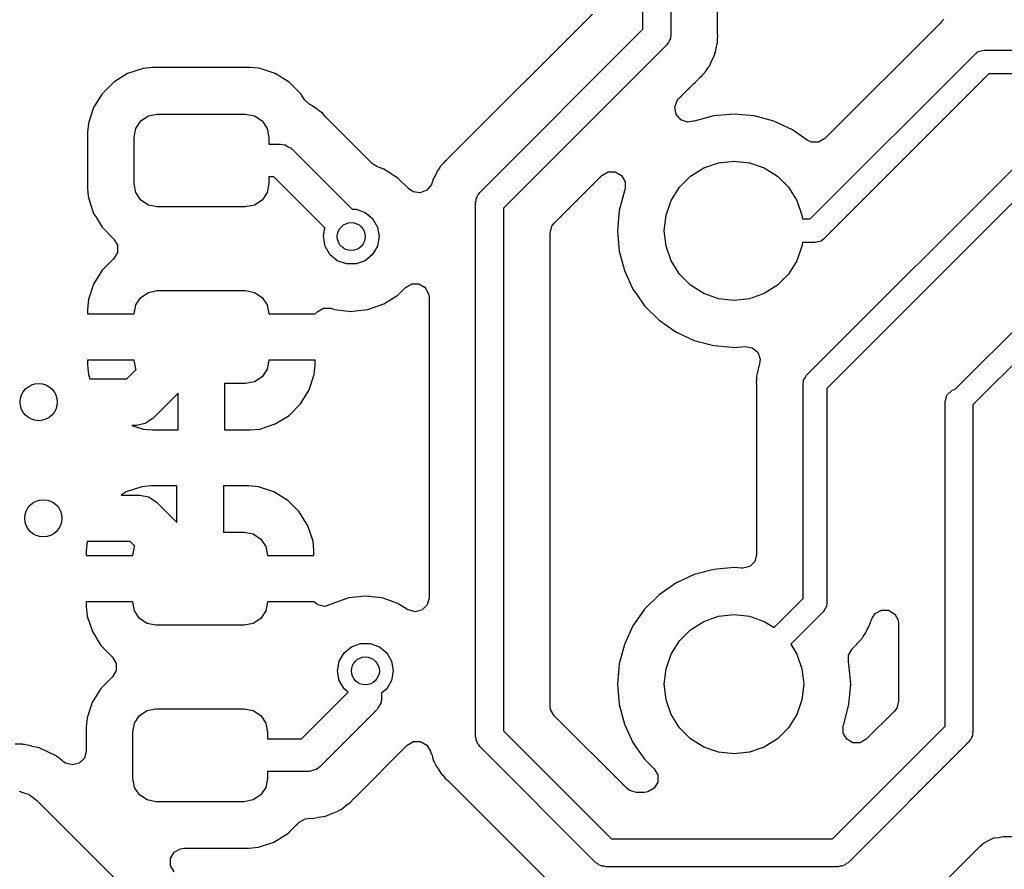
# Model space of a CAD drawing. Extents: x 44 to 146, y -87 to -25.
# Tile 11 of 40: x 77 to 87, y -59 to -50. Entities that reach past the tile are written whole.
import ezdxf

# ---------------------------------------------------------------- set-up
doc = ezdxf.new("R2010")
doc.units = 0
doc.layers.add('BLACK', color=7, linetype='CONTINUOUS')

msp = doc.modelspace()

# ---------------------------------------------------------------- linework, layer by layer
at = {"layer": 'BLACK', "linetype": 'CONTINUOUS'}
for p, q in [((83.25, -49.737868), (83.25, -47.161549)), ((83.55, -47.161549), (83.55, -49.8)), ((84.0505, -49.7623), (84.0505, -47.684857)), ((82.705859, -49.574194), (81.202434, -51.077618)), ((86.449202, -49.670977), (85.206774, -50.913406)), ((86.458647, -49.660597), (86.449202, -49.670977)), ((86.485828, -49.627741), (86.458647, -49.660597)), ((81.493934, -51.493934), (83.25, -49.737868)), ((84.051161, -49.776321), (84.0505, -49.7623)), ((84.055346, -49.820595), (84.051161, -49.776321)), ((83.529904, -49.875), (83.515939, -49.888964)), ((83.535015, -49.855925), (83.529904, -49.875)), ((83.544889, -49.838823), (83.535015, -49.855925)), ((83.55, -49.8), (83.544889, -49.819074)), ((83.544889, -49.819074), (83.544889, -49.838823)), ((84.044711, -49.904722), (84.0505, -49.882177)), ((84.0505, -49.862919), (84.052334, -49.839611)), ((84.0505, -49.882177), (84.0505, -49.862919)), ((84.052334, -49.839611), (84.052857, -49.836309)), ((84.052857, -49.836309), (84.055346, -49.820595)), ((83.506066, -49.906066), (81.75, -51.662132)), ((83.515939, -49.888964), (83.506066, -49.906066)), ((84.023955, -49.996051), (84.029635, -49.982927)), ((84.029635, -49.982927), (84.036592, -49.938997)), ((84.036592, -49.938997), (84.039438, -49.925259)), ((84.039438, -49.925259), (84.044711, -49.904722)), ((86.828998, -49.998997), (86.847156, -49.985403)), ((86.847156, -49.985403), (86.850139, -49.981961)), ((86.850139, -49.981961), (86.852796, -49.98118)), ((86.852796, -49.98118), (86.857935, -49.977334)), ((86.857935, -49.977334), (86.88865, -49.970652)), ((86.88865, -49.970652), (86.9188, -49.9618)), ((86.9188, -49.9618), (89.710994, -49.9618)), ((83.964362, -50.133764), (83.982029, -50.092935)), ((83.982029, -50.092935), (83.988194, -50.080352)), ((83.988194, -50.080352), (84.009627, -50.041368)), ((84.009627, -50.041368), (84.014414, -50.02272)), ((84.014414, -50.02272), (84.02199, -50.000591)), ((84.02199, -50.000591), (84.023955, -49.996051)), ((85.048994, -51.779), (86.828998, -49.998997)), ((77.872202, -50.160001), (77.705666, -50.215186)), ((77.974996, -50.1495), (77.872202, -50.160001)), ((79.025004, -50.1495), (77.974996, -50.1495)), ((79.025009, -50.1495), (79.025004, -50.1495)), ((79.110589, -50.158243), (79.025009, -50.1495)), ((79.127798, -50.160001), (79.110589, -50.158243)), ((79.15353, -50.168528), (79.127798, -50.160001)), ((79.294334, -50.215186), (79.15353, -50.168528)), ((83.899999, -50.217816), (83.930448, -50.185393)), ((83.930448, -50.185393), (83.939724, -50.168517)), ((83.939724, -50.168517), (83.952559, -50.148978)), ((83.952559, -50.148978), (83.964362, -50.133764)), ((77.556343, -50.307288), (77.432288, -50.431343)), ((77.705666, -50.215186), (77.556343, -50.307288)), ((79.443656, -50.307288), (79.294334, -50.215186)), ((79.567712, -50.431344), (79.443656, -50.307288)), ((83.797562, -50.322382), (83.811051, -50.311578)), ((83.810718, -50.311176), (83.817935, -50.305204)), ((83.811051, -50.311578), (83.810718, -50.311176)), ((83.817935, -50.305204), (83.81794, -50.305202)), ((83.81794, -50.305202), (83.865653, -50.254391)), ((83.865653, -50.254391), (83.868785, -50.251159)), ((83.868785, -50.251159), (83.888911, -50.231035)), ((83.888911, -50.231035), (83.890885, -50.228489)), ((83.890885, -50.228489), (83.899999, -50.217816)), ((86.971405, -50.2158), (85.191403, -51.995803)), ((89.7636, -50.2158), (86.971405, -50.2158)), ((83.635728, -50.484216), (83.797562, -50.322382)), ((77.432288, -50.431343), (77.340186, -50.580666)), ((79.60505, -50.491879), (79.567712, -50.431344)), ((79.605935, -50.493295), (79.60505, -50.491879)), ((79.658935, -50.542188), (79.605935, -50.493295)), ((83.592665, -50.576521), (83.619075, -50.504055)), ((83.619075, -50.504055), (83.635728, -50.484216)), ((77.340186, -50.580666), (77.285001, -50.747201)), ((79.658813, -50.542365), (79.658935, -50.542188)), ((79.660059, -50.543225), (79.658813, -50.542365)), ((79.662625, -50.545592), (79.660059, -50.543225)), ((79.666229, -50.547483), (79.662625, -50.545592)), ((79.672072, -50.551516), (79.666229, -50.547483)), ((79.695545, -50.564756), (79.672072, -50.551516)), ((79.702028, -50.567674), (79.695545, -50.564756)), ((79.702029, -50.567675), (79.702028, -50.567674)), ((79.746987, -50.602897), (79.702029, -50.567675)), ((79.754237, -50.608232), (79.746987, -50.602897)), ((79.801225, -50.640665), (79.754237, -50.608232)), ((83.606027, -50.652483), (83.592665, -50.576521)), ((77.79403, -50.804329), (77.848223, -50.723223)), ((77.848223, -50.723223), (77.929329, -50.66903)), ((77.929329, -50.66903), (78.025, -50.65)), ((78.025, -50.65), (78.975, -50.65)), ((78.975, -50.65), (79.070671, -50.66903)), ((79.070671, -50.66903), (79.151777, -50.723223)), ((79.151777, -50.723223), (79.20597, -50.804329)), ((79.801231, -50.64067), (79.801225, -50.640665)), ((79.839088, -50.683402), (79.801231, -50.64067)), ((79.845257, -50.689956), (79.839088, -50.683402)), ((80.339841, -51.18454), (79.845257, -50.689956)), ((83.655579, -50.711587), (83.606027, -50.652483)), ((83.728045, -50.737997), (83.655579, -50.711587)), ((83.793283, -50.726521), (83.728045, -50.737997)), ((83.794058, -50.72865), (83.793283, -50.726521)), ((83.800171, -50.726424), (83.794058, -50.72865)), ((84.011521, -50.669793), (83.800171, -50.726424)), ((84.2295, -50.650723), (84.011521, -50.669793)), ((84.447478, -50.669793), (84.2295, -50.650723)), ((84.658828, -50.726424), (84.447477, -50.669793)), ((84.447477, -50.669793), (84.447478, -50.669793)), ((84.65883, -50.726425), (84.658828, -50.726424)), ((84.857133, -50.818894), (84.65883, -50.726425)), ((77.284448, -50.752612), (77.274969, -50.845407)), ((77.285001, -50.747201), (77.284448, -50.752612)), ((77.775, -50.9), (77.79403, -50.804329)), ((79.20597, -50.804329), (79.225, -50.9)), ((84.857146, -50.818902), (84.857133, -50.818894)), ((85.015952, -50.9301), (84.857146, -50.818902)), ((77.274969, -50.845407), (77.2745, -50.849995)), ((77.2745, -50.849995), (77.2745, -51.450003)), ((77.775, -51.4), (77.775, -50.9)), ((79.225, -50.9), (79.225, -50.975)), ((85.062851, -50.95197), (85.015952, -50.9301)), ((85.206774, -50.913406), (85.139979, -50.95197)), ((79.225, -50.975), (79.35, -50.975)), ((79.35, -50.975), (79.39188, -50.980085)), ((79.39188, -50.980085), (79.396665, -50.982596)), ((79.396665, -50.982596), (79.402063, -50.982923)), ((79.402063, -50.982923), (79.433522, -51.00194)), ((79.433522, -51.00194), (79.466046, -51.019011)), ((79.466046, -51.019011), (79.469115, -51.023458)), ((79.469115, -51.023458), (79.473744, -51.026256)), ((79.473744, -51.026256), (80.120446, -51.672958)), ((85.010197, -53.460197), (87.510198, -50.960197)), ((85.139979, -50.95197), (85.062851, -50.95197)), ((81.131143, -51.148909), (81.111095, -51.168958)), ((81.134394, -51.145555), (81.131143, -51.148909)), ((81.182059, -51.094798), (81.134394, -51.145555)), ((81.189282, -51.088823), (81.182059, -51.094798)), ((81.202434, -51.077618), (81.18895, -51.088422)), ((81.18895, -51.088422), (81.189282, -51.088823)), ((84.062609, -51.174804), (84.2295, -51.156)), ((84.2295, -51.156), (84.396391, -51.174804)), ((80.395985, -51.219818), (80.339841, -51.18454)), ((80.461122, -51.242611), (80.395985, -51.219818)), ((80.613862, -51.338584), (80.461122, -51.242611)), ((81.047444, -51.251014), (81.035638, -51.266235)), ((81.060273, -51.231484), (81.047444, -51.251014)), ((81.069551, -51.214607), (81.060273, -51.231484)), ((81.099997, -51.182185), (81.069551, -51.214607)), ((81.109092, -51.171538), (81.099997, -51.182185)), ((81.111082, -51.168972), (81.109092, -51.171538)), ((81.111095, -51.168958), (81.111082, -51.168972)), ((83.761883, -51.319626), (83.904087, -51.230273)), ((83.904087, -51.230273), (84.062609, -51.174804)), ((84.396391, -51.174804), (84.554913, -51.230273)), ((84.554913, -51.230273), (84.697117, -51.319626)), ((87.652605, -51.177), (85.227, -53.602605)), ((79.277512, -51.325), (79.225, -51.325)), ((79.225, -51.325), (79.225, -51.4)), ((79.827985, -51.875473), (79.277512, -51.325)), ((80.613863, -51.338585), (80.613862, -51.338584)), ((80.731364, -51.456086), (80.613863, -51.338585)), ((80.990373, -51.35863), (80.985581, -51.377294)), ((80.990374, -51.358629), (80.990373, -51.35863)), ((81.011803, -51.319647), (80.990374, -51.358629)), ((81.017974, -51.30705), (81.011803, -51.319647)), ((81.035635, -51.266239), (81.017974, -51.30705)), ((81.035638, -51.266235), (81.035635, -51.266239)), ((82.294137, -51.825808), (82.807711, -51.312234)), ((82.807711, -51.312234), (82.874505, -51.273671)), ((82.874505, -51.273671), (82.951633, -51.273671)), ((82.951633, -51.273671), (83.018428, -51.312235)), ((83.018428, -51.312235), (83.056992, -51.37903)), ((83.643126, -51.438383), (83.761883, -51.319626)), ((84.697117, -51.319626), (84.815874, -51.438383)), ((77.2745, -51.450003), (77.279479, -51.498739)), ((77.79403, -51.495671), (77.775, -51.4)), ((79.225, -51.4), (79.20597, -51.495671)), ((80.777556, -51.487476), (80.731364, -51.456086)), ((80.925567, -51.470342), (80.853857, -51.498739)), ((80.973472, -51.409894), (80.925567, -51.470342)), ((80.978012, -51.399401), (80.973472, -51.409894)), ((80.985581, -51.377294), (80.978012, -51.399401)), ((83.049924, -51.476671), (82.993293, -51.688021)), ((83.05215, -51.470558), (83.049924, -51.476671)), ((83.056992, -51.456158), (83.051799, -51.47043)), ((83.051799, -51.47043), (83.05215, -51.470558)), ((83.056992, -51.37903), (83.056992, -51.456158)), ((83.553773, -51.580587), (83.643126, -51.438383)), ((84.815874, -51.438383), (84.905227, -51.580587)), ((77.279479, -51.498739), (77.285001, -51.552797)), ((77.285001, -51.552797), (77.340186, -51.719334)), ((77.848223, -51.576777), (77.79403, -51.495671)), ((77.929329, -51.63097), (77.848223, -51.576777)), ((79.151777, -51.576777), (79.070671, -51.63097)), ((79.20597, -51.495671), (79.151777, -51.576777)), ((80.853857, -51.498739), (80.777556, -51.487476)), ((81.45, -51.6), (81.455111, -51.580925)), ((81.455111, -51.561177), (81.464984, -51.544074)), ((81.455111, -51.580925), (81.455111, -51.561177)), ((81.464984, -51.544074), (81.470096, -51.525)), ((81.470096, -51.525), (81.48406, -51.511035)), ((81.48406, -51.511035), (81.493934, -51.493934)), ((83.498304, -51.739109), (83.553773, -51.580587)), ((84.905227, -51.580587), (84.960696, -51.739109)), ((78.025, -51.65), (77.929329, -51.63097)), ((78.975, -51.65), (78.025, -51.65)), ((79.070671, -51.63097), (78.975, -51.65)), ((80.120446, -51.672958), (80.163694, -51.672958)), ((80.163694, -51.672958), (80.2616, -51.708592)), ((81.45, -57.35), (81.45, -51.6)), ((81.75, -51.662132), (81.75, -57.287868)), ((82.993293, -51.688021), (82.974223, -51.905999)), ((77.340186, -51.719334), (77.366158, -51.761441)), ((77.366158, -51.761441), (77.432288, -51.868656)), ((80.2616, -51.708592), (80.341413, -51.775564)), ((80.341413, -51.775564), (80.393508, -51.865794)), ((83.4795, -51.906), (83.498304, -51.739109)), ((84.960696, -51.739109), (84.965191, -51.779)), ((84.965191, -51.779), (85.048994, -51.779)), ((77.432288, -51.868656), (77.558627, -51.994995)), ((79.8116, -51.9684), (79.827985, -51.875473)), ((80.393508, -51.865794), (80.4116, -51.9684)), ((82.2505, -51.931163), (82.270462, -51.856663)), ((82.270462, -51.856663), (82.294137, -51.825808)), ((77.558627, -51.994995), (77.597191, -52.06179)), ((79.829692, -52.071006), (79.8116, -51.9684)), ((80.4116, -51.9684), (80.393508, -52.071006)), ((82.2505, -57.018836), (82.2505, -51.931163)), ((82.974223, -51.905999), (82.974223, -51.906)), ((82.974223, -51.906), (82.993293, -52.123978)), ((83.498304, -52.072891), (83.4795, -51.906)), ((85.191403, -51.995803), (85.173244, -52.009395)), ((86.609557, -53.610836), (88.260197, -51.960197)), ((77.597191, -52.06179), (77.597191, -52.138918)), ((79.881787, -52.161236), (79.829692, -52.071006)), ((80.393508, -52.071006), (80.341413, -52.161236)), ((83.553773, -52.231413), (83.498304, -52.072891)), ((84.960696, -52.072891), (84.905227, -52.231413)), ((84.965191, -52.033), (84.960696, -52.072891)), ((85.1016, -52.033), (84.965191, -52.033)), ((85.131756, -52.024145), (85.1016, -52.033)), ((85.162465, -52.017465), (85.131756, -52.024145)), ((85.167601, -52.013619), (85.162465, -52.017465)), ((85.170261, -52.012839), (85.167601, -52.013619)), ((85.173244, -52.009395), (85.170261, -52.012839)), ((77.558627, -52.205713), (77.43268, -52.331659)), ((77.597191, -52.138918), (77.558627, -52.205713)), ((79.9616, -52.228208), (79.881787, -52.161236)), ((80.341413, -52.161236), (80.2616, -52.228208)), ((82.993293, -52.123978), (83.049924, -52.335328)), ((88.402606, -52.177), (86.8, -53.779606)), ((80.059506, -52.263842), (79.9616, -52.228208)), ((80.163694, -52.263842), (80.059506, -52.263842)), ((80.2616, -52.228208), (80.163694, -52.263842)), ((83.643126, -52.373617), (83.553773, -52.231413)), ((84.905227, -52.231413), (84.815874, -52.373617)), ((77.43268, -52.331659), (77.340642, -52.480878)), ((83.049924, -52.335328), (83.049925, -52.33533)), ((83.049925, -52.33533), (83.142394, -52.533633)), ((83.761883, -52.492374), (83.643126, -52.373617)), ((84.815874, -52.373617), (84.697117, -52.492374)), ((77.340642, -52.480878), (77.285494, -52.647302)), ((80.613862, -52.598216), (80.695141, -52.516937)), ((80.695141, -52.516937), (80.761936, -52.478373)), ((80.761936, -52.478373), (80.839064, -52.478373)), ((80.839064, -52.478373), (80.905859, -52.516937)), ((80.905859, -52.516937), (80.944423, -52.583732)), ((83.142394, -52.533633), (83.142397, -52.533638)), ((83.142397, -52.533638), (83.184464, -52.593715)), ((83.904087, -52.581727), (83.761883, -52.492374)), ((84.697117, -52.492374), (84.554913, -52.581727)), ((77.79403, -52.704329), (77.848223, -52.623223)), ((77.848223, -52.623223), (77.929329, -52.56903)), ((77.929329, -52.56903), (78.025, -52.55)), ((78.025, -52.55), (78.975, -52.55)), ((78.975, -52.55), (79.070671, -52.56903)), ((79.070671, -52.56903), (79.151777, -52.623223)), ((79.151777, -52.623223), (79.20597, -52.704329)), ((80.461122, -52.694189), (80.613862, -52.598216)), ((80.944423, -52.583732), (80.9495, -52.622296)), ((80.9495, -52.622296), (80.9495, -55.857724)), ((83.184464, -52.593715), (83.267902, -52.712877)), ((84.062609, -52.637196), (83.904087, -52.581727)), ((84.2295, -52.656), (84.062609, -52.637196)), ((84.396391, -52.637196), (84.2295, -52.656)), ((84.554913, -52.581727), (84.396391, -52.637196)), ((77.285492, -52.647311), (77.275, -52.75001)), ((77.285494, -52.647302), (77.285492, -52.647311)), ((77.775, -52.8), (77.79403, -52.704329)), ((79.20597, -52.704329), (79.225, -52.8)), ((79.746791, -52.778207), (79.813586, -52.739642)), ((79.813586, -52.739642), (79.890714, -52.739642)), ((79.890714, -52.739642), (79.901348, -52.742921)), ((79.901348, -52.742921), (79.932345, -52.753768)), ((80.290855, -52.753768), (80.461122, -52.694189)), ((83.267902, -52.712877), (83.422623, -52.867598)), ((77.275, -52.75001), (77.275, -52.8)), ((77.275, -52.8), (77.775, -52.8)), ((79.225, -52.8), (79.724998, -52.8)), ((79.724998, -52.8), (79.746791, -52.778207)), ((79.932345, -52.753768), (80.021972, -52.763866)), ((80.021972, -52.763866), (80.111599, -52.773965)), ((80.111599, -52.773965), (80.1116, -52.773965)), ((80.1116, -52.773965), (80.111601, -52.773965)), ((80.111601, -52.773965), (80.156413, -52.768915)), ((80.156413, -52.768915), (80.290855, -52.753768)), ((83.422623, -52.867598), (83.558103, -52.962462)), ((83.558103, -52.962462), (83.601861, -52.993102)), ((83.601861, -52.993102), (83.601866, -52.993105)), ((83.601866, -52.993105), (83.687139, -53.032868)), ((83.687139, -53.032868), (83.80017, -53.085575)), ((83.80017, -53.085575), (84.011523, -53.142207)), ((84.011523, -53.142207), (84.2086, -53.159448)), ((84.2086, -53.159448), (84.229499, -53.161277)), ((84.229499, -53.161277), (84.229499, -53.161276)), ((84.229499, -53.161276), (84.2295, -53.161277)), ((84.2295, -53.161277), (84.34945, -53.150783)), ((84.34945, -53.150783), (84.425406, -53.164176)), ((84.425406, -53.164176), (84.48449, -53.213753)), ((84.48449, -53.213753), (84.510869, -53.28623)), ((77.775, -53.3), (77.275001, -53.3)), ((77.275001, -53.3), (77.275001, -53.349973)), ((77.275001, -53.349973), (77.285494, -53.452696)), ((77.79403, -53.395671), (77.775, -53.3)), ((79.225, -53.3), (79.20597, -53.395671)), ((79.725, -53.3), (79.225, -53.3)), ((79.714507, -53.452688), (79.724999, -53.349989)), ((79.724999, -53.349989), (79.725, -53.349979)), ((79.725, -53.349979), (79.725, -53.3)), ((84.492625, -53.373543), (84.485952, -53.415673)), ((84.499184, -53.358386), (84.492625, -53.373542)), ((84.492625, -53.373542), (84.492625, -53.373543)), ((84.510869, -53.28623), (84.499184, -53.358386)), ((77.285494, -53.452696), (77.301169, -53.5)), ((77.696446, -53.5), (77.796731, -53.399714)), ((77.796731, -53.399714), (77.79403, -53.395671)), ((79.151777, -53.476777), (79.070671, -53.53097)), ((79.20597, -53.395671), (79.151777, -53.476777)), ((79.659357, -53.619121), (79.714505, -53.452697)), ((79.714505, -53.452697), (79.714507, -53.452688)), ((84.4725, -53.488887), (84.470666, -53.512193)), ((84.483107, -53.429411), (84.4725, -53.470725)), ((84.4725, -53.470725), (84.4725, -53.488887)), ((84.485952, -53.415673), (84.483107, -53.429411)), ((84.978144, -53.51422), (84.995134, -53.487782)), ((84.995134, -53.487782), (85.010197, -53.460197)), ((77.301169, -53.5), (77.696446, -53.5)), ((78.975, -53.55), (78.75, -53.55)), ((78.75, -53.55), (78.75, -54.049999)), ((79.070671, -53.53097), (78.975, -53.55)), ((84.470666, -53.512193), (84.467825, -53.530132)), ((84.467825, -53.530132), (84.471839, -53.572594)), ((84.471839, -53.572594), (84.4725, -53.586616)), ((84.4725, -53.586616), (84.4725, -55.389377)), ((84.973, -53.55), (84.976227, -53.527547)), ((84.973, -55.862894), (84.973, -53.55)), ((84.975903, -53.523004), (84.97723, -53.520572)), ((84.976227, -53.527547), (84.975903, -53.523004)), ((84.97723, -53.520572), (84.978144, -53.51422)), ((78.25, -53.653553), (77.976777, -53.926777)), ((78.25, -54.049999), (78.25, -53.653553)), ((79.567319, -53.76834), (79.659357, -53.619121)), ((85.227, -53.602605), (85.227, -55.9155)), ((86.5, -53.75), (86.520096, -53.675)), ((86.520096, -53.675), (86.575, -53.620096)), ((86.575, -53.620096), (86.609557, -53.610836)), ((79.44334, -53.892319), (79.567319, -53.76834)), ((86.5, -57.237868), (86.5, -53.75)), ((86.8, -53.779606), (86.8, -57.3)), ((79.294121, -53.984357), (79.44334, -53.892319)), ((77.8, -54), (77.753085, -54)), ((77.753085, -54), (77.872302, -54.039505)), ((77.895671, -53.98097), (77.8, -54)), ((77.976777, -53.926777), (77.895671, -53.98097)), ((79.127696, -54.039505), (79.294121, -53.984357)), ((77.872302, -54.039505), (77.872311, -54.039507)), ((77.872311, -54.039507), (77.975015, -54.049999)), ((77.975015, -54.049999), (78.25, -54.049999)), ((78.75, -54.049999), (79.024974, -54.049999)), ((79.024974, -54.049999), (79.127696, -54.039505)), ((77.961026, -54.65), (77.858303, -54.660494)), ((78.236, -54.65), (77.961026, -54.65)), ((78.236, -55.046446), (78.236, -54.65)), ((79.010989, -54.65), (78.736, -54.65)), ((78.736, -54.65), (78.736, -55.15)), ((79.113688, -54.660492), (79.010989, -54.65)), ((77.691878, -54.715642), (77.636174, -54.75)), ((77.636174, -54.75), (77.836, -54.75)), ((77.858303, -54.660494), (77.691878, -54.715642)), ((77.836, -54.75), (77.931671, -54.76903)), ((79.113697, -54.660494), (79.113688, -54.660492)), ((79.280121, -54.715642), (79.113697, -54.660494)), ((79.42934, -54.80768), (79.280121, -54.715642)), ((77.931671, -54.76903), (78.012777, -54.823223)), ((78.012777, -54.823223), (78.236, -55.046446)), ((79.553319, -54.931659), (79.42934, -54.80768)), ((79.645357, -55.080878), (79.553319, -54.931659)), ((78.736, -55.15), (78.961, -55.15)), ((78.961, -55.15), (79.056671, -55.16903)), ((79.056671, -55.16903), (79.137777, -55.223223)), ((79.700505, -55.247303), (79.645357, -55.080878)), ((77.271217, -55.25), (77.261, -55.35001)), ((77.732446, -55.25), (77.271217, -55.25)), ((77.782731, -55.300285), (77.732446, -55.25)), ((79.137777, -55.223223), (79.19197, -55.304329)), ((79.710999, -55.350026), (79.700505, -55.247303)), ((77.261, -55.35001), (77.261, -55.4)), ((77.761, -55.4), (77.78003, -55.304329)), ((77.78003, -55.304329), (77.782731, -55.300285)), ((79.19197, -55.304329), (79.211, -55.4)), ((79.710999, -55.4), (79.710999, -55.350026)), ((84.4725, -55.389377), (84.452538, -55.463877)), ((77.261, -55.4), (77.761, -55.4)), ((79.211, -55.4), (79.710999, -55.4)), ((84.452538, -55.463877), (84.398, -55.518415)), ((83.80017, -55.606425), (83.601862, -55.698898)), ((83.800172, -55.606424), (83.80017, -55.606425)), ((83.800173, -55.606424), (83.800172, -55.606424)), ((84.011521, -55.549793), (83.800173, -55.606424)), ((84.2295, -55.530723), (84.011521, -55.549793)), ((84.229502, -55.530723), (84.2295, -55.530723)), ((84.310515, -55.53781), (84.229502, -55.530723)), ((84.3235, -55.538377), (84.310515, -55.53781)), ((84.398, -55.518415), (84.3235, -55.538377)), ((83.601859, -55.6989), (83.42262, -55.824404)), ((83.601862, -55.698898), (83.601859, -55.698899)), ((83.601859, -55.698899), (83.601859, -55.6989)), ((77.761, -55.9), (77.261001, -55.9)), ((77.261001, -55.9), (77.261001, -55.949973)), ((77.78003, -55.995671), (77.761, -55.9)), ((79.211, -55.9), (79.19197, -55.995671)), ((79.711, -55.9), (79.211, -55.9)), ((79.715452, -55.904452), (79.711, -55.9)), ((79.751187, -55.930826), (79.715452, -55.904452)), ((79.900083, -55.925255), (79.826382, -55.947989)), ((79.914474, -55.916212), (79.900083, -55.925255)), ((80.084747, -55.856631), (79.914474, -55.916212)), ((80.263999, -55.836435), (80.084747, -55.856631)), ((80.264001, -55.836435), (80.263999, -55.836435)), ((80.443253, -55.856631), (80.264001, -55.836435)), ((80.613522, -55.916211), (80.443252, -55.856631)), ((80.443252, -55.856631), (80.443253, -55.856631)), ((80.721227, -55.983886), (80.613522, -55.916211)), ((80.9495, -55.857724), (80.929538, -55.932224)), ((83.42262, -55.824404), (83.267904, -55.97912)), ((84.659748, -56.176145), (84.973, -55.862894)), ((85.227, -55.9155), (85.223772, -55.937952)), ((77.261001, -55.949973), (77.271494, -56.052696)), ((77.834223, -56.076777), (77.78003, -55.995671)), ((79.19197, -55.995671), (79.137777, -56.076777)), ((79.826382, -55.947989), (79.751187, -55.930826)), ((80.726, -55.986762), (80.721227, -55.983886)), ((80.8005, -56.006724), (80.726, -55.986762)), ((80.875, -55.986762), (80.8005, -56.006724)), ((80.929538, -55.932224), (80.875, -55.986762)), ((83.267904, -55.97912), (83.184779, -56.097836)), ((85.189803, -56.005302), (84.839354, -56.355751)), ((85.204863, -55.97772), (85.189803, -56.005302)), ((85.221856, -55.95128), (85.204863, -55.97772)), ((85.222769, -55.944927), (85.221856, -55.95128)), ((85.224097, -55.942496), (85.222769, -55.944927)), ((85.223772, -55.937952), (85.224097, -55.942496)), ((85.712243, -56.083843), (85.747367, -56.025843)), ((85.747367, -56.025843), (85.814954, -55.988684)), ((85.814954, -55.988684), (85.892065, -55.990297)), ((85.892065, -55.990297), (85.958039, -56.030249)), ((85.958039, -56.030249), (85.995198, -56.097836)), ((77.271494, -56.052696), (77.326642, -56.219121)), ((77.915329, -56.13097), (77.834223, -56.076777)), ((78.011, -56.15), (77.915329, -56.13097)), ((79.056671, -56.13097), (78.961, -56.15)), ((79.137777, -56.076777), (79.056671, -56.13097)), ((83.184779, -56.097836), (83.142398, -56.158362)), ((83.761883, -56.199626), (83.904087, -56.110273)), ((83.904087, -56.110273), (84.062609, -56.054804)), ((84.062609, -56.054804), (84.2295, -56.036)), ((84.2295, -56.036), (84.396391, -56.054804)), ((84.396391, -56.054804), (84.554913, -56.110273)), ((84.554913, -56.110273), (84.659748, -56.176145)), ((85.688072, -56.148334), (85.692587, -56.130744)), ((85.692587, -56.130744), (85.70016, -56.108627)), ((85.70016, -56.108627), (85.707374, -56.091958)), ((85.707374, -56.091958), (85.707375, -56.091953)), ((85.707375, -56.091953), (85.707415, -56.091817)), ((85.707415, -56.091817), (85.707483, -56.091704)), ((85.707483, -56.091704), (85.7111, -56.083348)), ((85.7111, -56.083348), (85.712243, -56.083843)), ((85.995198, -56.097836), (85.9995, -56.133382)), ((85.9995, -56.133382), (85.9995, -56.968836)), ((77.326642, -56.219121), (77.41868, -56.36834)), ((78.961, -56.15), (78.011, -56.15)), ((83.142398, -56.158362), (83.049925, -56.35667)), ((83.643126, -56.318383), (83.761883, -56.199626)), ((85.63691, -56.247128), (85.644408, -56.237462)), ((85.644408, -56.237462), (85.661348, -56.198313)), ((85.661348, -56.198313), (85.667527, -56.185703)), ((85.667527, -56.185703), (85.68055, -56.162015)), ((85.68055, -56.162015), (85.688072, -56.148334)), ((80.114, -56.382192), (80.211906, -56.346558)), ((80.211906, -56.346558), (80.316094, -56.346558)), ((80.316094, -56.346558), (80.414, -56.382192)), ((83.553773, -56.460587), (83.643126, -56.318383)), ((85.552317, -56.3506), (85.571623, -56.331296)), ((85.571623, -56.331296), (85.573364, -56.329049)), ((85.573364, -56.329049), (85.582488, -56.318365)), ((85.582488, -56.318365), (85.611693, -56.287267)), ((85.611693, -56.287267), (85.620439, -56.271354)), ((85.620439, -56.271354), (85.633281, -56.251806)), ((85.633281, -56.251806), (85.63691, -56.247128)), ((77.41868, -56.36834), (77.544627, -56.494287)), ((79.982092, -56.539394), (80.034187, -56.449164)), ((80.034187, -56.449164), (80.114, -56.382192)), ((80.414, -56.382192), (80.493813, -56.449164)), ((80.493813, -56.449164), (80.545908, -56.539394)), ((83.049924, -56.356673), (82.993293, -56.568021)), ((83.049925, -56.35667), (83.049924, -56.356673)), ((84.839354, -56.355751), (84.905227, -56.460587)), ((85.461031, -56.473445), (85.497458, -56.410348)), ((85.496743, -56.409677), (85.549088, -56.353934)), ((85.497458, -56.410348), (85.496743, -56.409677)), ((85.549088, -56.353934), (85.552317, -56.3506)), ((77.544627, -56.494287), (77.583191, -56.561082)), ((79.964, -56.642), (79.982092, -56.539394)), ((80.545908, -56.539394), (80.564, -56.642)), ((83.498304, -56.619109), (83.553773, -56.460587)), ((84.905227, -56.460587), (84.960696, -56.619109)), ((85.461031, -56.550573), (85.461031, -56.473445)), ((85.465707, -56.568023), (85.461031, -56.550573)), ((77.583191, -56.63821), (77.544627, -56.705005)), ((77.583191, -56.561082), (77.583191, -56.63821)), ((79.982092, -56.744606), (79.964, -56.642)), ((80.564, -56.642), (80.545908, -56.744606)), ((82.993293, -56.568021), (82.974223, -56.785999)), ((83.4795, -56.786), (83.498304, -56.619109)), ((84.960696, -56.619109), (84.9795, -56.786)), ((85.481453, -56.748011), (85.465707, -56.568023)), ((77.544627, -56.705005), (77.418288, -56.831343)), ((80.034187, -56.834836), (79.982092, -56.744606)), ((80.545908, -56.744606), (80.493813, -56.834836)), ((85.484777, -56.786), (85.481453, -56.748011)), ((77.418288, -56.831343), (77.326186, -56.980666)), ((79.577512, -57.375), (80.079583, -56.872928)), ((80.079583, -56.872928), (80.034187, -56.834836)), ((80.493813, -56.834836), (80.439, -56.88083)), ((82.974223, -56.785999), (82.974223, -56.786)), ((82.974223, -56.786), (82.993293, -57.003978)), ((83.498304, -56.952891), (83.4795, -56.786)), ((84.9795, -56.786), (84.960696, -56.952891)), ((85.465707, -57.003977), (85.484777, -56.786)), ((77.326186, -56.980666), (77.271001, -57.147201)), ((80.431403, -56.982665), (80.431077, -56.988063)), ((80.433915, -56.97788), (80.431403, -56.982665)), ((80.439, -56.936), (80.433915, -56.97788)), ((80.439, -56.88083), (80.439, -56.936)), ((83.553773, -57.111413), (83.498304, -56.952891)), ((84.960696, -56.952891), (84.905227, -57.111413)), ((85.9995, -56.968836), (85.979538, -57.043336)), ((77.834223, -57.123223), (77.915329, -57.06903)), ((77.915329, -57.06903), (78.011, -57.05)), ((78.011, -57.05), (78.961, -57.05)), ((78.961, -57.05), (79.056671, -57.06903)), ((79.056671, -57.06903), (79.137777, -57.123223)), ((80.387744, -57.059744), (79.773744, -57.673744)), ((80.390541, -57.055115), (80.387744, -57.059744)), ((80.394989, -57.052046), (80.390541, -57.055115)), ((80.412059, -57.019522), (80.394989, -57.052046)), ((80.431077, -56.988063), (80.412059, -57.019522)), ((82.255577, -57.0574), (82.2505, -57.018836)), ((82.294141, -57.124195), (82.255577, -57.0574)), ((82.993293, -57.003978), (83.049924, -57.215328)), ((85.409075, -57.21533), (85.465707, -57.003977)), ((85.955859, -57.074195), (85.652163, -57.37789)), ((85.979538, -57.043336), (85.955859, -57.074195)), ((77.27044, -57.152697), (77.264724, -57.208651)), ((77.271001, -57.147201), (77.27044, -57.152697)), ((77.78003, -57.204329), (77.834223, -57.123223)), ((79.137777, -57.123223), (79.19197, -57.204329)), ((83.075805, -57.905859), (82.294141, -57.124195)), ((83.643126, -57.253617), (83.553773, -57.111413)), ((84.905227, -57.111413), (84.815874, -57.253617)), ((77.264724, -57.208651), (77.2605, -57.249995)), ((77.2605, -57.249995), (77.2605, -57.505183)), ((77.761, -57.3), (77.78003, -57.204329)), ((77.761, -57.8), (77.761, -57.3)), ((79.19197, -57.204329), (79.211, -57.3)), ((79.211, -57.3), (79.211, -57.375)), ((81.75, -57.287868), (82.912132, -58.45)), ((83.049924, -57.215328), (83.049925, -57.21533)), ((83.049925, -57.21533), (83.142394, -57.413633)), ((83.761883, -57.372374), (83.643126, -57.253617)), ((84.815874, -57.253617), (84.697117, -57.372374)), ((85.287868, -58.45), (86.5, -57.237868)), ((85.402881, -57.233967), (85.407401, -57.221642)), ((85.402881, -57.311095), (85.402881, -57.233967)), ((85.40685, -57.221442), (85.409071, -57.215337)), ((85.407401, -57.221642), (85.40685, -57.221442)), ((85.409071, -57.215337), (85.409075, -57.21533)), ((86.8, -57.3), (86.794889, -57.319074)), ((79.211, -57.375), (79.577512, -57.375)), ((80.714291, -57.441008), (80.781084, -57.402446)), ((80.781084, -57.402446), (80.858212, -57.402446)), ((80.858212, -57.402446), (80.925007, -57.44101)), ((81.455111, -57.369074), (81.45, -57.35)), ((81.455111, -57.388823), (81.455111, -57.369074)), ((81.464984, -57.405925), (81.455111, -57.388823)), ((81.470096, -57.425), (81.464984, -57.405925)), ((83.904087, -57.461727), (83.761883, -57.372374)), ((84.697117, -57.372374), (84.554913, -57.461727)), ((85.441445, -57.37789), (85.402881, -57.311095)), ((85.50824, -57.416454), (85.441445, -57.37789)), ((86.756066, -57.406066), (85.456066, -58.706066)), ((85.652163, -57.37789), (85.585368, -57.416454)), ((86.765939, -57.388964), (86.756066, -57.406066)), ((86.779904, -57.375), (86.765939, -57.388964)), ((86.785015, -57.355925), (86.779904, -57.375)), ((86.794889, -57.338823), (86.785015, -57.355925)), ((86.794889, -57.319074), (86.794889, -57.338823)), ((76.575147, -57.432151), (76.496186, -57.432151)), ((76.575148, -57.432151), (76.575147, -57.432151)), ((76.583176, -57.433024), (76.575148, -57.432151)), ((76.583189, -57.432895), (76.583176, -57.433024)), ((76.590163, -57.433749), (76.583189, -57.432895)), ((76.590146, -57.433877), (76.590163, -57.433749)), ((76.59815, -57.434967), (76.590146, -57.433877)), ((76.674794, -57.454028), (76.59815, -57.434967)), ((76.678722, -57.454948), (76.674794, -57.454028)), ((76.755814, -57.471917), (76.678722, -57.454948)), ((76.763469, -57.474497), (76.755814, -57.471917)), ((76.76351, -57.474374), (76.763469, -57.474497)), ((76.770137, -57.476707), (76.76351, -57.474374)), ((76.770092, -57.47683), (76.770137, -57.476707)), ((76.777672, -57.479614), (76.770092, -57.47683)), ((76.848429, -57.514705), (76.777672, -57.479614)), ((77.2605, -57.505183), (77.240538, -57.579683)), ((80.145241, -58.010058), (80.714291, -57.441008)), ((80.925007, -57.44101), (80.963571, -57.507805)), ((80.963571, -57.507805), (80.963965, -57.509308)), ((80.963965, -57.509308), (80.964926, -57.513051)), ((80.964926, -57.513051), (80.981301, -57.554411)), ((81.48406, -57.438964), (81.470096, -57.425)), ((81.493934, -57.456066), (81.48406, -57.438964)), ((82.743934, -58.706066), (81.493934, -57.456066)), ((83.142394, -57.413633), (83.142397, -57.413638)), ((83.142397, -57.413638), (83.171323, -57.454948)), ((83.171323, -57.454948), (83.258663, -57.579683)), ((84.062609, -57.517196), (83.904087, -57.461727)), ((84.554913, -57.461727), (84.396391, -57.517196)), ((85.585368, -57.416454), (85.50824, -57.416454)), ((76.852065, -57.516447), (76.848429, -57.514705)), ((76.923711, -57.549594), (76.852065, -57.516447)), ((76.930636, -57.553761), (76.923711, -57.549594)), ((76.930703, -57.553649), (76.930636, -57.553761)), ((76.936664, -57.557346), (76.930703, -57.553649)), ((76.936595, -57.557456), (76.936664, -57.557346)), ((76.943401, -57.561806), (76.936595, -57.557456)), ((76.943404, -57.561808), (76.943401, -57.561806)), ((76.943405, -57.561809), (76.943404, -57.561808)), ((77.005028, -57.611343), (76.943405, -57.561809)), ((77.008111, -57.613753), (77.005028, -57.611343)), ((77.021337, -57.623807), (77.008111, -57.613753)), ((77.240538, -57.579683), (77.186, -57.634221)), ((80.981301, -57.554411), (80.985846, -57.567685)), ((80.985846, -57.567685), (80.98746, -57.57324)), ((80.98746, -57.57324), (80.998256, -57.610398)), ((80.998256, -57.610398), (80.998257, -57.610399)), ((80.998257, -57.610399), (80.998257, -57.6104)), ((80.998257, -57.6104), (81.008058, -57.626973)), ((83.258663, -57.579683), (83.267903, -57.592878)), ((83.267903, -57.592878), (83.370166, -57.695141)), ((84.2295, -57.536), (84.062609, -57.517196)), ((84.396391, -57.517196), (84.2295, -57.536)), ((77.037, -57.634221), (77.021337, -57.623807)), ((77.1115, -57.654183), (77.037, -57.634221)), ((77.186, -57.634221), (77.1115, -57.654183)), ((79.65, -57.725), (79.211, -57.725)), ((79.211, -57.725), (79.211, -57.8)), ((79.65525, -57.723705), (79.65, -57.725)), ((79.660566, -57.72468), (79.65525, -57.723705)), ((79.69564, -57.71375), (79.660566, -57.72468)), ((79.731327, -57.704955), (79.69564, -57.71375)), ((79.735373, -57.701369), (79.731327, -57.704955)), ((79.740534, -57.699762), (79.735373, -57.701369)), ((79.773744, -57.673744), (79.740534, -57.699762)), ((81.008058, -57.626973), (81.018341, -57.647964)), ((81.018341, -57.647964), (81.025429, -57.665867)), ((81.025429, -57.665867), (81.025432, -57.665872)), ((81.025432, -57.665872), (81.02897, -57.670741)), ((81.02897, -57.670741), (81.049864, -57.6995)), ((81.049864, -57.6995), (81.051569, -57.701846)), ((81.051569, -57.701846), (81.059274, -57.713576)), ((81.059274, -57.713576), (81.081917, -57.751862)), ((83.370166, -57.695141), (83.40873, -57.761936)), ((77.78003, -57.895671), (77.761, -57.8)), ((79.211, -57.8), (79.19197, -57.895671)), ((81.081917, -57.751862), (81.081921, -57.751867)), ((81.081921, -57.751867), (81.095533, -57.765479)), ((81.095533, -57.765479), (81.110717, -57.783258)), ((81.110717, -57.783258), (81.122032, -57.798832)), ((81.122032, -57.798832), (81.122034, -57.798834)), ((81.122034, -57.798834), (81.122036, -57.798835)), ((81.122036, -57.798835), (81.122037, -57.798837)), ((81.122037, -57.798837), (81.129493, -57.805005)), ((81.129493, -57.805005), (81.156304, -57.827185)), ((81.156304, -57.827185), (81.166686, -57.836632)), ((83.40873, -57.761936), (83.40873, -57.839064)), ((76.540259, -57.937425), (76.58799, -57.953811)), ((77.834223, -57.976777), (77.78003, -57.895671)), ((79.19197, -57.895671), (79.137777, -57.976777)), ((81.166686, -57.836632), (82.327615, -58.997561)), ((83.106664, -57.929538), (83.075805, -57.905859)), ((83.181164, -57.9495), (83.106664, -57.929538)), ((83.370166, -57.905859), (83.303371, -57.944423)), ((83.40873, -57.839064), (83.370166, -57.905859)), ((76.58799, -57.953811), (76.63637, -57.968214)), ((76.63637, -57.968214), (76.642318, -57.972461)), ((76.642318, -57.972461), (76.649233, -57.974835)), ((76.649233, -57.974835), (76.689071, -58.005842)), ((76.689071, -58.005842), (76.730138, -58.035164)), ((76.730138, -58.035164), (79.762175, -61.0672)), ((77.915329, -58.03097), (77.834223, -57.976777)), ((78.011, -58.05), (77.915329, -58.03097)), ((79.056671, -58.03097), (78.961, -58.05)), ((79.137777, -57.976777), (79.056671, -58.03097)), ((80.101229, -58.059332), (80.139105, -58.016577)), ((80.139105, -58.016577), (80.145241, -58.010058)), ((83.264807, -57.9495), (83.181164, -57.9495)), ((83.303371, -57.944423), (83.264807, -57.9495)), ((78.961, -58.05), (78.011, -58.05)), ((79.966226, -58.152518), (79.972063, -58.148488)), ((79.972063, -58.148488), (79.995551, -58.13524)), ((79.995551, -58.13524), (80.002028, -58.132326)), ((80.002028, -58.132326), (80.046992, -58.097097)), ((80.046992, -58.097097), (80.054214, -58.091782)), ((80.054214, -58.091782), (80.101229, -58.059332)), ((79.551319, -58.271048), (79.61811, -58.232486)), ((79.61811, -58.232486), (79.665667, -58.227681)), ((79.665667, -58.227681), (79.691085, -58.229219)), ((79.691085, -58.229219), (79.747273, -58.218922)), ((79.747273, -58.218922), (79.756116, -58.217575)), ((79.756116, -58.217575), (79.812845, -58.210688)), ((79.812845, -58.210688), (79.819474, -58.208173)), ((79.819474, -58.208173), (79.845467, -58.200927)), ((79.845467, -58.200927), (79.852439, -58.19965)), ((79.852439, -58.19965), (79.904545, -58.176198)), ((79.904545, -58.176198), (79.912797, -58.17278)), ((79.912797, -58.17278), (79.966226, -58.152518)), ((79.429656, -58.392712), (79.551319, -58.271048)), ((79.280334, -58.484814), (79.429656, -58.392712)), ((82.912132, -58.45), (85.287868, -58.45)), ((86.966364, -58.468587), (87.010755, -58.444564)), ((87.010755, -58.444564), (87.017965, -58.44336)), ((87.017965, -58.44336), (87.024533, -58.44015)), ((87.024533, -58.44015), (87.074621, -58.433906)), ((87.074621, -58.433906), (87.1244, -58.4256)), ((87.1244, -58.4256), (91.566685, -58.4256)), ((78.207647, -58.59414), (78.274442, -58.555576)), ((78.274442, -58.555576), (78.313, -58.550499)), ((78.313, -58.550499), (79.011008, -58.550499)), ((79.011008, -58.550499), (79.113797, -58.539999)), ((79.113797, -58.539999), (79.280334, -58.484814)), ((84.337826, -61.0672), (86.876913, -58.528112)), ((86.876913, -58.528112), (86.904518, -58.504732)), ((86.904518, -58.504732), (86.909426, -58.499401)), ((86.909426, -58.499401), (86.913268, -58.497321)), ((86.913268, -58.497321), (86.921024, -58.490753)), ((86.921024, -58.490753), (86.966364, -58.468587)), ((78.169083, -58.660935), (78.207647, -58.59414)), ((78.169083, -58.738063), (78.169083, -58.660935)), ((78.207647, -58.804858), (78.169083, -58.738063)), ((82.761035, -58.715939), (82.743934, -58.706066)), ((82.775, -58.729904), (82.761035, -58.715939)), ((82.794074, -58.735015), (82.775, -58.729904)), ((82.811177, -58.744889), (82.794074, -58.735015)), ((82.830925, -58.744889), (82.811177, -58.744889)), ((82.85, -58.75), (82.830925, -58.744889)), ((85.35, -58.75), (82.85, -58.75)), ((85.369075, -58.744889), (85.35, -58.75)), ((85.388823, -58.744889), (85.369075, -58.744889)), ((85.405925, -58.735015), (85.388823, -58.744889)), ((85.425, -58.729904), (85.405925, -58.735015)), ((85.438964, -58.715939), (85.425, -58.729904)), ((85.456066, -58.706066), (85.438964, -58.715939))]:
    msp.add_line(p, q, dxfattribs=at)
at = {"layer": 'BLACK'}
for centre, radius in [((80.1116, -51.9684), 0.15), ((76.75, -53.75), 0.2), ((76.8, -55), 0.2), ((80.264, -56.642), 0.15)]:
    msp.add_circle(centre, radius, dxfattribs=at)

doc.saveas('drawing.dxf')
